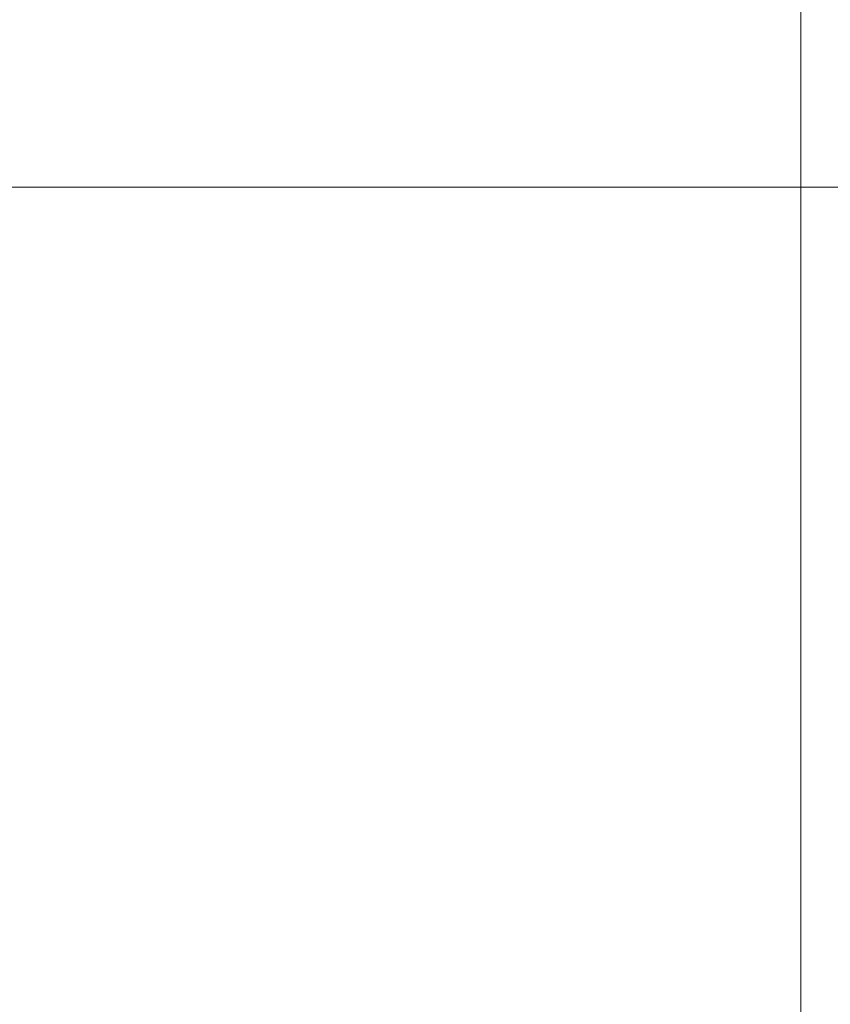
# Model space of a CAD drawing. Header units: inches. Extents: x 8 to 265, y 5 to 155.
# Tile 81 of 152: x 87 to 96, y 86 to 97. Entities that reach past the tile are written whole.
import ezdxf

# ---------------------------------------------------------------- set-up
doc = ezdxf.new("R2010")
doc.units = ezdxf.units.IN
doc.header["$LTSCALE"] = 16
doc.header["$MEASUREMENT"] = 0
doc.layers.add('Dimension (ANSI)', color=7, linetype='Continuous', lineweight=5)
doc.layers.add('Section Line (ANSI)', color=7, linetype='Continuous', lineweight=5)
doc.styles.add('TAHOMA', font='tahoma.ttf')
doc.dimstyles.new('Default (ANSI)', dxfattribs={"dimscale": 16, "dimtxt": 0.07, "dimasz": 0.098425, "dimexe": 0.125, "dimexo": 0.0625, "dimgap": 0.031496, "dimtad": 0, "dimtih": 1, "dimtoh": 1, "dimrnd": 1e-08, "dimzin": 0, "dimdsep": 46, "dimtxsty": 'TAHOMA', "dimcen": 0.09, "dimdle": 0.393701, "dimclrd": 256, "dimclre": 256, "dimclrt": 256, "dimadec": 0, "dimazin": 0, "dimtfac": 1, "dimtofl": 0, "dimtmove": 0, "dimatfit": 3, "dimfxl": 1, "dimtolj": 1, "dimtzin": 0, "dimlwd": -1, "dimlwe": -1, "dimarcsym": 0})

# ---------------------------------------------------------------- blocks, each defined once
blk = doc.blocks.new('*D12')
at = {"layer": 'Defpoints', "color": 0, "transparency": 16777216}
for p in [(79.739, 95.353), (109.495, 95.353), (106.879, 80.478)]:
    blk.add_point(p, dxfattribs=at)
at = {"layer": 'Dimension (ANSI)', "transparency": 16777216}
for p, q in [((80.739, 95.353), (111.495, 95.353)), ((109.495, 93.778), (109.495, 89.005)), ((109.495, 82.053), (109.495, 86.826)), ((107.879, 80.478), (111.495, 80.478))]:
    blk.add_line(p, q, dxfattribs=at)
for points in [[(109.233, 93.778), (109.758, 93.778), (109.495, 95.353)], [(109.233, 82.053), (109.758, 82.053), (109.495, 80.478)]]:
    blk.add_solid(points, dxfattribs=at)
at = {"layer": 'Dimension (ANSI)', "transparency": 16777216, "insert": (109.495, 87.916), "char_height": 1.12, "attachment_point": 5, "style": 'TAHOMA'}
blk.add_mtext('\\A1;14.88', dxfattribs=at)
blk = doc.blocks.new('2dTransSection1')
at = {"layer": 'Section Line (ANSI)', "linetype": 'Continuous'}
blk.add_line((6.00001, 7.07952), (6.00001, 4.79418), dxfattribs=at)

msp = doc.modelspace()

# ---------------------------------------------------------------- block references
at = {"layer": 'Section Line (ANSI)', "xscale": 16, "yscale": 16, "zscale": 16}
msp.add_blockref('2dTransSection1', (0, 0), dxfattribs=at)

# ---------------------------------------------------------------- dimensions: what is measured, and where the dimension line sits
at = {"layer": 'Dimension (ANSI)'}
dim = msp.add_linear_dim(base=(109.4953287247, 95.3530027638), p1=(106.879237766, 80.4780027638), p2=(79.7392863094, 95.3530027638), angle=90, dimstyle='Default (ANSI)', override={"dimgap": 0.031496, "dimdec": 2, "dimtol": 0, "dimlim": 0, "dimtp": 0, "dimtm": 0, "dimtdec": 2, "dimatfit": 1}, dxfattribs=at)
dim.commit()
dim.dimension.update_dxf_attribs({"geometry": '*D12', "text_midpoint": (109.4953287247, 87.9155027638), "dimtype": 160})

doc.saveas('drawing.dxf')
